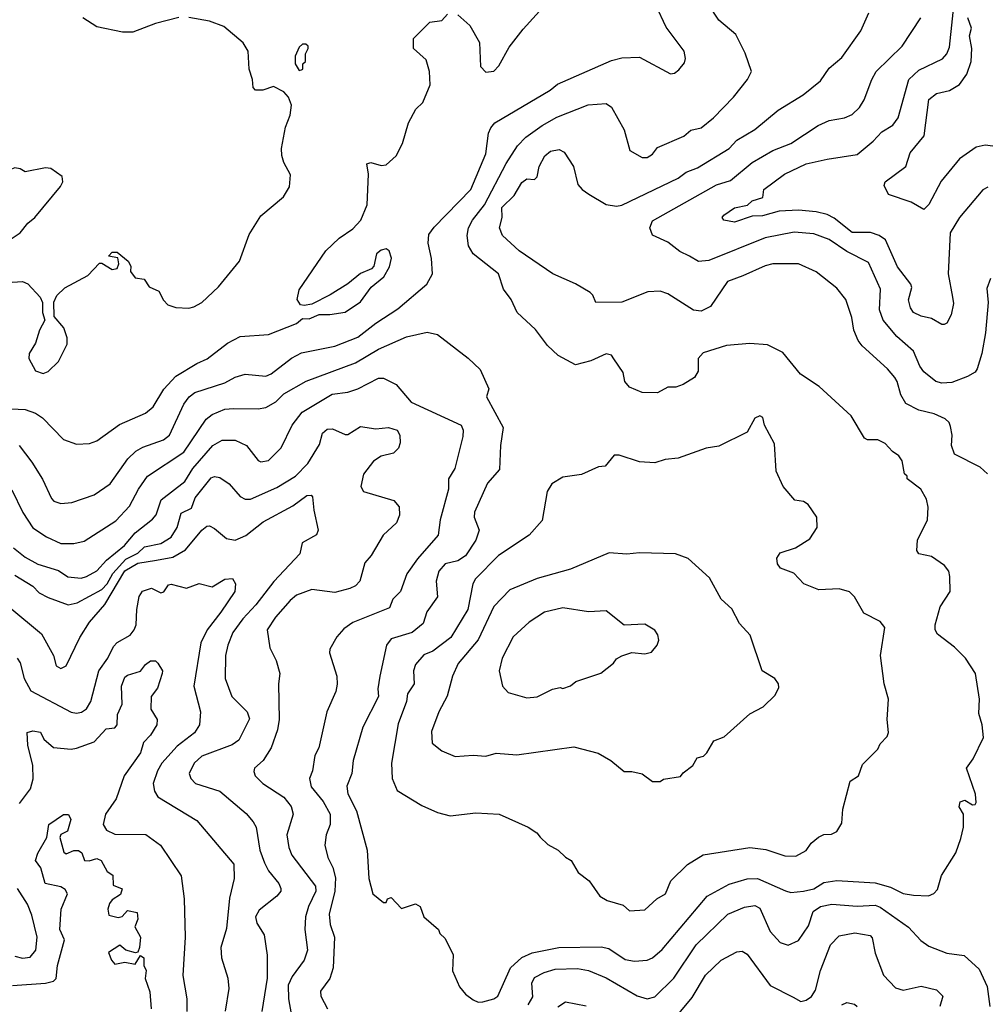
# Model space of a CAD drawing. Extents: x 1793424 to 1900092, y 321114 to 470632.
# Tile 95 of 256: x 1843404 to 1847183, y 413323 to 417168. Entities that reach past the tile are written whole.
import ezdxf

# ---------------------------------------------------------------- set-up
doc = ezdxf.new("R2010")
doc.units = 0

msp = doc.modelspace()

# ---------------------------------------------------------------- linework, layer by layer
at = {"layer": '0CON05XD'}
for points in [[(1847185, 416513.3), (1847165, 416503.3), (1847074.4, 416395.6), (1847038, 416335), (1847030, 416175), (1847047.5, 416085), (1847050.5, 416059.5), (1847042, 416015), (1847025, 415982.5), (1847015, 415977.5), (1847005, 415977.5), (1846965, 416001.2), (1846925, 416010), (1846895, 416024), (1846882.4, 416042.4), (1846875.8, 416074.2), (1846887.7, 416122.3), (1846884.2, 416135), (1846832.6, 416202.6), (1846785, 416308.6), (1846761.2, 416325), (1846726.6, 416336.6), (1846655, 416337.3), (1846585, 416393.5), (1846557.6, 416407.6), (1846515, 416418.2), (1846445.6, 416424.4), (1846370.4, 416419.6), (1846305, 416402.2), (1846265, 416401.2), (1846195, 416376.7), (1846153.3, 416385), (1846147.5, 416395), (1846153.3, 416405), (1846195, 416433.8), (1846246.4, 416443.6), (1846265, 416460), (1846306, 416474), (1846310, 416505), (1846391.2, 416565), (1846475, 416605.6), (1846557.1, 416622.9), (1846675, 416641.4), (1846737, 416693), (1846770.6, 416729.4), (1846813.7, 416756.3), (1846835.5, 416784.5), (1846876.9, 416935), (1846915, 416971.1), (1847008, 417015), (1847025.4, 417034.6), (1847035, 417060), (1847065.4, 417345)], [(1845115, 417187.5), (1845162.5, 417145), (1845199.5, 417079.5), (1845203.3, 416985), (1845225, 416963.3), (1845255, 416967.5), (1845275, 416987.5), (1845315, 417060), (1845369.7, 417130.3), (1845536, 417315)], [(1843401.2, 415505), (1843450.7, 415440.7), (1843493.4, 415373.4), (1843528.3, 415298.3), (1843537.5, 415287.5), (1843565, 415279.2), (1843606.8, 415283.2), (1843695, 415312.9), (1843757.5, 415355), (1843826.3, 415453.7), (1843857.6, 415482.4), (1843885, 415498.9), (1843965, 415526.7), (1843989.4, 415545), (1844045, 415667.1), (1844065.7, 415695), (1844088, 415712), (1844205, 415749.5), (1844245, 415771.4), (1844285, 415784.3), (1844365, 415775.7), (1844385.4, 415784.6), (1844465, 415845.6), (1844505, 415866.7), (1844635, 415892.7), (1844725, 415928.2), (1844795, 415983.1), (1844881.1, 416038.9), (1844993.8, 416135), (1845015.8, 416175), (1845011.9, 416235), (1844999.2, 416295), (1845001.2, 416328.8), (1845022.3, 416357.7), (1845165.5, 416505), (1845224.1, 416644.1), (1845234.2, 416725), (1845244, 416745), (1845260, 416765), (1845475, 416892.5), (1845504.3, 416915.7), (1845715, 417008.1), (1845755, 417019.2), (1845825, 417021.2), (1845945, 416956.7), (1845960.7, 416959.3), (1845978, 416972), (1846000, 417000), (1846003.8, 417016.2), (1845999.2, 417045), (1845928.8, 417138.8), (1845888, 417225)], [(1844982.5, 413665), (1845040, 413615), (1845045, 413600), (1845065, 413580), (1845096.4, 413516.4), (1845093.6, 413453.6), (1845121.2, 413391.2), (1845145, 413363.3), (1845175, 413341.2), (1845195, 413332), (1845212.3, 413332.3), (1845255, 413344.2), (1845271.2, 413355), (1845320.8, 413465), (1845364.6, 413505.4), (1845405, 413523.5), (1845510, 413545), (1845675, 413548.1), (1845705, 413540.6), (1845768.3, 413498.3), (1845805, 413491.4), (1845855, 413495.7), (1845875, 413504.3), (1845913, 413537), (1846088.8, 413745), (1846175, 413792.2), (1846245, 413813.1), (1846285, 413814.3), (1846395, 413765.6), (1846415, 413760), (1846465, 413764.3), (1846505, 413774.4), (1846545, 413798.1), (1846595, 413806.7), (1846745, 413797.5), (1846805, 413780), (1846855, 413756), (1846895, 413748.8), (1846953, 413747), (1846973.6, 413756.4), (1846988.3, 413771.7), (1847004.1, 413825.9), (1847060, 413915), (1847079.3, 413970.7), (1847090, 414015), (1847090, 414065), (1847073.6, 414093.6), (1847076.4, 414113.6), (1847095, 414120), (1847125, 414102.5), (1847136.1, 414103.9), (1847139.3, 414110.7), (1847136.4, 414143.6), (1847102, 414245), (1847128.3, 414281.7), (1847167.5, 414365), (1847162.5, 414415), (1847149.3, 414459.3), (1847152.5, 414515), (1847137.5, 414615), (1847097.5, 414675), (1847055, 414717.5), (1846988.3, 414768.3), (1846978.8, 414785), (1846978.8, 414805), (1846998.8, 414875), (1847037.5, 414935), (1847036.1, 414993.9), (1847033.3, 415015), (1847016.4, 415036.4), (1846965, 415072), (1846915, 415082.5), (1846907.5, 415095), (1846910, 415135), (1846950, 415215), (1846952, 415265), (1846945.8, 415295.8), (1846923.3, 415335), (1846870, 415375), (1846870, 415385), (1846860, 415395), (1846850, 415445), (1846837.5, 415465), (1846812.3, 415482.3), (1846783.6, 415513.6), (1846755, 415526.7), (1846715, 415527.5), (1846703.6, 415533.6), (1846651.2, 415621.2), (1846526.7, 415735), (1846453.1, 415783.1), (1846385, 415868), (1846325, 415898), (1846255, 415903.1), (1846164.5, 415895.5), (1846072.7, 415867.3), (1846053.8, 415845), (1846053.8, 415795), (1846039.5, 415770.5), (1845995, 415743.3), (1845966.4, 415733.6), (1845935, 415732.5), (1845895, 415711.2), (1845835, 415712), (1845785, 415732.5), (1845766.7, 415755), (1845760.7, 415790.7), (1845723.9, 415843.9), (1845715, 415857.5), (1845695, 415862.5), (1845635, 415836), (1845575, 415820), (1845507, 415857), (1845465.8, 415895.8), (1845418.3, 415958.3), (1845346.2, 416025), (1845323.3, 416075), (1845293.8, 416115), (1845273.3, 416175), (1845175, 416254), (1845156.7, 416285), (1845151.1, 416325), (1845156.9, 416355), (1845172.5, 416385), (1845219.5, 416445), (1845303.8, 416606.2), (1845348.1, 416675), (1845380.5, 416709.5), (1845445, 416754.4), (1845502.1, 416787.9), (1845624.5, 416835.5), (1845695, 416841.2), (1845715.8, 416825.8), (1845765, 416737.5), (1845787, 416657), (1845835, 416630), (1845855, 416630), (1845875, 416643.3), (1845895, 416668.8), (1845997.4, 416712.6), (1846025, 416736), (1846065, 416745.8), (1846113.3, 416785), (1846191.2, 416865), (1846246.2, 416935), (1846262.5, 416965), (1846237.3, 417037.3), (1846200.7, 417110.7), (1846135, 417166.7), (1846090.9, 417230.9)], [(1843345, 415649.4), (1843425, 415645.7), (1843465, 415630.8), (1843492.6, 415612.6), (1843575, 415528.8), (1843625, 415510), (1843676.4, 415513.6), (1843705, 415523.3), (1843793, 415587), (1843895, 415632), (1843925, 415656.2), (1843966.9, 415725), (1844013.9, 415776.1), (1844095, 415825.6), (1844136.2, 415843.8), (1844216, 415905), (1844265, 415931.4), (1844375, 415938), (1844485, 415981.2), (1844508.3, 416001.7), (1844535, 416000), (1844573.6, 416016.4), (1844615, 416016.2), (1844675, 416026), (1844734.3, 416065.7), (1844776.1, 416123.9), (1844825.8, 416164.2), (1844847.7, 416202.3), (1844856.1, 416236.1), (1844846.7, 416265), (1844835, 416272.5), (1844815, 416267.5), (1844797, 416253), (1844786.7, 416205), (1844777.5, 416195), (1844735, 416176.7), (1844685, 416136.7), (1844615.9, 416094.1), (1844545, 416057.5), (1844515, 416052.5), (1844500, 416055), (1844487.5, 416075), (1844495, 416112.5), (1844600, 416265), (1844651.2, 416315), (1844705, 416351.2), (1844736.2, 416385), (1844761.2, 416445), (1844766, 416565), (1844760, 416605), (1844775, 416610), (1844815, 416599.2), (1844835, 416601.2), (1844874.1, 416635.9), (1844898.8, 416685), (1844922.5, 416765), (1844951.2, 416818.8), (1844978.8, 416845), (1845006.4, 416913.6), (1845003.8, 416965), (1844991.7, 417011.7), (1844942.5, 417055), (1844942.5, 417095), (1845005, 417158.8), (1845052.5, 417165), (1845075, 417190)], [(1843495, 415786.2), (1843515, 415793.8), (1843555, 415833.8), (1843588.8, 415901.2), (1843588.8, 415925), (1843576.7, 415965), (1843538.3, 416008.3), (1843537.5, 416065), (1843549.3, 416090.7), (1843579.5, 416120.5), (1843670.5, 416169.5), (1843715, 416217.5), (1843725, 416217.5), (1843765, 416192.9), (1843784, 416196), (1843791.2, 416215), (1843787.5, 416237.5), (1843750, 416245), (1843765, 416260), (1843785, 416260), (1843827.5, 416225), (1843837.5, 416205), (1843836.7, 416185), (1843855, 416160), (1843890, 416155), (1843910, 416125), (1843947.7, 416107.7), (1843965, 416072.5), (1843982.5, 416055), (1844013.6, 416043.6), (1844065, 416041.2), (1844083.9, 416046.1), (1844115, 416063.3), (1844180, 416125), (1844262.5, 416225), (1844300.5, 416329.5), (1844345, 416402.5), (1844433.9, 416476.1), (1844457.5, 416515), (1844461.7, 416561.7), (1844435, 416610), (1844427, 416637), (1844426.7, 416665), (1844442.3, 416747.7), (1844460, 416795), (1844465.8, 416834.2), (1844453.8, 416865), (1844435, 416886.7), (1844395, 416907.5), (1844353, 416893), (1844325, 416892.5), (1844315, 416902.5), (1844312.5, 416935), (1844300, 416975), (1844296.2, 417045), (1844277.1, 417077.1), (1844201.2, 417141.2), (1844145, 417162), (1844065, 417176)], [(1844025, 417176), (1843933.6, 417153.6), (1843845, 417118.8), (1843805, 417118.8), (1843705, 417140), (1843650, 417175)], [(1847184.1, 415394.1), (1847155, 415421.2), (1847055, 415471.2), (1847042.9, 415505), (1847045.7, 415545), (1847039.7, 415579.7), (1847033.8, 415595), (1847018.8, 415608.8), (1846975, 415629.2), (1846915, 415642.5), (1846865, 415668.8), (1846845, 415703.3), (1846831.4, 415755), (1846821.3, 415771.3), (1846793.8, 415805), (1846694, 415895), (1846679.2, 415915), (1846661.4, 415955), (1846654, 416005), (1846630, 416075), (1846595, 416120), (1846515, 416183.8), (1846445, 416214), (1846345, 416214.2), (1846315, 416207.1), (1846228, 416168), (1846168.8, 416145), (1846101.7, 416048.3), (1846065, 416030), (1846035, 416033.8), (1845935, 416097.5), (1845905, 416107.5), (1845857.5, 416105), (1845755, 416064.3), (1845653.6, 416063.6), (1845642.4, 416092.4), (1845632.2, 416102.2), (1845575, 416136.9), (1845486.2, 416175), (1845354.2, 416265), (1845290, 416325), (1845277.5, 416355), (1845287.8, 416395), (1845287.3, 416435), (1845335, 416482), (1845365, 416531.9), (1845385, 416546), (1845415, 416544.2), (1845425, 416553.8), (1845432.5, 416595), (1845455, 416635.8), (1845477.5, 416655), (1845510.5, 416660.5), (1845530, 416650), (1845566.2, 416595), (1845584, 416525), (1845600, 416505), (1845626.9, 416486.9), (1845695, 416446), (1845735, 416440), (1845755, 416443.3), (1845975, 416548.5), (1846007.4, 416572.6), (1846050.9, 416589.1), (1846175, 416664.4), (1846205, 416696.9), (1846275, 416739.2), (1846365.7, 416814.3), (1846463.8, 416875), (1846531.2, 416928.8), (1846565, 416978.8), (1846615, 417020), (1846688.8, 417125), (1846720, 417195)], [(1847195, 416157.5), (1847181.2, 416118.8), (1847185.8, 416064.2), (1847175.8, 415945), (1847162, 415865), (1847144, 415805), (1847135, 415791.2), (1847105.8, 415774.2), (1847045, 415750.6), (1847005, 415748.9), (1846982, 415755), (1846935, 415792.5), (1846919.4, 415815), (1846895, 415874), (1846830.2, 415930.2), (1846776.9, 415995), (1846762.5, 416035), (1846765.4, 416115.4), (1846719.3, 416219.3), (1846635, 416262.5), (1846565, 416309.5), (1846505, 416331.1), (1846428.3, 416338.3), (1846315, 416316.4), (1846095, 416227.8), (1846055, 416223.1), (1846020, 416245), (1845982.7, 416262.7), (1845935, 416298.8), (1845875, 416327.1), (1845864.7, 416355), (1845875, 416382.5), (1846125, 416523.3), (1846180.5, 416539.5), (1846265, 416610), (1846345, 416656.9), (1846416, 416685), (1846522, 416755), (1846565, 416774.3), (1846625.6, 416784.4), (1846655, 416798), (1846683.8, 416825), (1846702, 416855), (1846731.4, 416935), (1846748.6, 416965), (1846850, 417065), (1846923.8, 417175)], [(1847205, 416674.3), (1847175, 416678.1), (1847139.8, 416670.2), (1847075, 416624.3), (1847002.4, 416537.6), (1846955, 416446.2), (1846935, 416426.7), (1846885, 416455.8), (1846797.5, 416485), (1846780.7, 416520.7), (1846783.8, 416535), (1846865.3, 416594.7), (1846881.4, 416648.6), (1846936.9, 416715), (1846955, 416855.8), (1846985, 416879.4), (1847035, 416891.9), (1847074.6, 416915.4), (1847103.5, 416955), (1847119.6, 417005), (1847122.1, 417055), (1847113.4, 417105), (1847121.2, 417135), (1847106.7, 417175)], [(1844495, 416970), (1844505, 416972.5), (1844510, 416975), (1844510, 416995), (1844520, 417005), (1844520, 417035), (1844530, 417055), (1844530, 417065), (1844521.7, 417071.7), (1844508.3, 417071.7), (1844495, 417060), (1844480, 417025), (1844480, 416995), (1844495, 416970)], [(1843325, 416298.8), (1843355, 416302), (1843405, 416336.2), (1843435, 416373.3), (1843463.3, 416395), (1843563.6, 416516.4), (1843572.5, 416535), (1843570, 416555), (1843525, 416586.7), (1843505, 416590), (1843425, 416573.3), (1843405.9, 416585.9), (1843385, 416590), (1843365, 416582), (1843275, 416576.2), (1843222.5, 416545), (1843212.5, 416525), (1843219.3, 416509.3), (1843245, 416482.5), (1843275, 416470), (1843287, 416447), (1843286.7, 416355), (1843293.9, 416323.9), (1843325, 416298.8)], [(1843355, 416142), (1843415, 416146), (1843435.9, 416135.9), (1843483.3, 416085), (1843493, 416063), (1843493.3, 416025), (1843502.5, 415995), (1843481.2, 415955), (1843466, 415905), (1843440.8, 415865), (1843439.2, 415845), (1843465, 415796.7), (1843495, 415786.2)], [(1843372.6, 415332.6), (1843416.2, 415243.8), (1843455, 415184.3), (1843508, 415148), (1843565, 415123.1), (1843615, 415122.9), (1843655, 415132), (1843779.4, 415210.6), (1843832.2, 415267.8), (1843867.8, 415335), (1843903.1, 415385), (1844045, 415478.9), (1844131.5, 415608.5), (1844155, 415625.6), (1844205, 415646.5), (1844239.1, 415649.1), (1844335, 415648.1), (1844365, 415653.1), (1844403.8, 415676.2), (1844435, 415706.7), (1844523.1, 415756.9), (1844715, 415827.5), (1844805, 415881.1), (1844915, 415929.2), (1844995, 415948), (1845035, 415938.8), (1845155.6, 415845.6), (1845202.3, 415802.3), (1845236.1, 415726.1), (1845226.7, 415695), (1845292.5, 415575), (1845281.9, 415505), (1845278.3, 415411.7), (1845231.3, 415358.7), (1845180, 415245), (1845178.6, 415225), (1845198.1, 415175), (1845185.6, 415135), (1845145.3, 415074.7), (1845114.7, 415055.3), (1845065, 415043.1), (1845041.4, 415015), (1845030, 414975), (1845035.6, 414914.4), (1844994.5, 414855.5), (1844979.3, 414810.7), (1844936.2, 414775), (1844855, 414750), (1844836.9, 414725), (1844810, 414605), (1844802.9, 414555), (1844805.6, 414525), (1844744.4, 414405), (1844705.6, 414275), (1844701.4, 414225), (1844681.4, 414175), (1844685.6, 414145), (1844718.9, 414078.9), (1844761.2, 413925), (1844767.5, 413815), (1844782.5, 413755), (1844825, 413720), (1844835, 413720), (1844840, 413735), (1844855, 413740), (1844895, 413697.5), (1844950, 413715), (1844967.5, 413705), (1844982.5, 413665)], [(1843379.4, 415105), (1843425, 415069.4), (1843475, 415041.5), (1843555, 415016.9), (1843591.7, 414991.7), (1843643.2, 414986.8), (1843665, 414993.3), (1843705, 415015.6), (1843743.1, 415056.9), (1843813.3, 415115), (1843855, 415164.5), (1843923, 415217), (1843936.7, 415235), (1843956.9, 415293.1), (1844048.5, 415365), (1844079.6, 415415), (1844158.6, 415505), (1844195, 415525.6), (1844245, 415525.5), (1844289.2, 415505), (1844335, 415446.2), (1844345, 415441.2), (1844375, 415446), (1844425, 415496.7), (1844468.6, 415585), (1844507.1, 415635), (1844624, 415705), (1844685, 415713.3), (1844725, 415726.9), (1844805, 415768.6), (1844825, 415767.5), (1844873.9, 415743.9), (1844933.3, 415675), (1845127.5, 415585), (1845136, 415565), (1845135, 415540), (1845103.8, 415415), (1845078, 415375), (1845079.2, 415335), (1845045.8, 415215), (1845038, 415155), (1844957.4, 415062.6), (1844916.4, 415003.6), (1844891.4, 414935), (1844860.8, 414905), (1844848.3, 414871.7), (1844705, 414814.3), (1844670.3, 414789.7), (1844642.5, 414757.5), (1844615, 414710), (1844613.3, 414695), (1844642, 414605), (1844643.8, 414573.8), (1844638, 414545), (1844603.8, 414465), (1844572, 414325), (1844556, 414295), (1844548, 414235), (1844535.7, 414204.3), (1844542.2, 414172.2), (1844588.9, 414115), (1844616.5, 414065), (1844616.5, 414025), (1844600.6, 413985), (1844595.6, 413945), (1844606.8, 413896.8), (1844626.9, 413856.9), (1844636.7, 413816.7), (1844634.2, 413765), (1844612.5, 413675), (1844616.4, 413635), (1844632.7, 413585), (1844628.5, 413465), (1844615, 413423.8), (1844578.8, 413375), (1844580, 413355), (1844605.7, 413305.7)], [(1845785, 413687.5), (1845845, 413692.5), (1845892.5, 413735), (1845926.7, 413755), (1845947.5, 413805), (1846011.5, 413868.5), (1846073.4, 413906.6), (1846255, 413935.7), (1846317.9, 413927.9), (1846392.3, 413902.3), (1846435, 413902), (1846475, 413923.3), (1846495, 413952.5), (1846523.9, 413976.1), (1846545, 413986.7), (1846575, 413987.5), (1846595, 413997.5), (1846615, 414030), (1846618.8, 414085), (1846647.5, 414195), (1846680, 414215), (1846695, 414260), (1846755, 414320), (1846765, 414340), (1846791.7, 414368.3), (1846797.5, 414385), (1846792.5, 414435), (1846797.5, 414515), (1846780, 414575), (1846766.2, 414685), (1846782.5, 414795), (1846765, 414817.5), (1846700.7, 414850.7), (1846664.1, 414914.1), (1846645, 414933.8), (1846605, 414946), (1846525, 414942), (1846466.7, 414965), (1846427.3, 415007.3), (1846375, 415026.2), (1846363.4, 415043.4), (1846360.8, 415065), (1846373.4, 415086.6), (1846434.2, 415105.8), (1846489.5, 415140.5), (1846518.8, 415185), (1846516.7, 415225), (1846483.3, 415275), (1846465, 415286.2), (1846431.7, 415291.7), (1846386.2, 415345), (1846358.8, 415405), (1846351.7, 415511.7), (1846313.3, 415585), (1846306, 415615), (1846295, 415621.2), (1846275, 415612.5), (1846245, 415557.5), (1846135, 415502), (1846085, 415494.2), (1845975, 415456), (1845925, 415450), (1845885, 415437.5), (1845825, 415441.2), (1845745, 415467.5), (1845725, 415467.5), (1845690, 415425), (1845665, 415422.5), (1845598.3, 415391.7), (1845525, 415381.2), (1845482.5, 415355), (1845463.8, 415325), (1845445, 415212.5), (1845393.3, 415155), (1845274.2, 415075), (1845184.2, 414985), (1845173.1, 414965), (1845154.6, 414865.4), (1845088.1, 414755), (1845017.4, 414702.6), (1844982.8, 414687.2), (1844950.3, 414649.7), (1844942.5, 414625), (1844944.3, 414575), (1844918.6, 414535), (1844914.4, 414505), (1844882, 414418), (1844855.8, 414265), (1844858, 414205), (1844878.3, 414158.3), (1844975, 414098.8), (1845035, 414072), (1845085, 414058.8), (1845185, 414071.2), (1845276.1, 414066.1), (1845390, 414015), (1845423, 413993), (1845436.4, 413976.4), (1845467, 413947), (1845507.5, 413925), (1845535, 413897.5), (1845557.5, 413885), (1845585, 413837.5), (1845627.5, 413805), (1845670, 413745), (1845698.3, 413728.3), (1845760.7, 413710.7), (1845785, 413687.5)], [(1843385, 414999.4), (1843455.3, 414955.3), (1843480.2, 414930.2), (1843515, 414911.9), (1843592.7, 414882.7), (1843628.6, 414891.4), (1843725, 414943.2), (1843745.2, 414965), (1843767.4, 415005), (1843818.9, 415061.1), (1843864.6, 415085), (1843890.8, 415109.2), (1843955, 415122.7), (1843995, 415147.8), (1844018.8, 415185), (1844035, 415240.8), (1844075, 415260.6), (1844088.9, 415301.1), (1844151.2, 415378.8), (1844165, 415384.4), (1844185, 415380.6), (1844222.5, 415355), (1844265, 415305.8), (1844285, 415295.8), (1844305, 415295.7), (1844408.7, 415341.3), (1844480.6, 415385), (1844528.8, 415435), (1844575, 415508.8), (1844586.5, 415553.5), (1844605, 415568.6), (1844625, 415570.6), (1844675, 415547.5), (1844685, 415547.5), (1844735, 415580), (1844795, 415570), (1844844.5, 415575.5), (1844878, 415565), (1844888, 415545), (1844890, 415515), (1844883.8, 415495), (1844864.2, 415475.8), (1844815, 415464), (1844785, 415444), (1844747, 415393), (1844736.2, 415345), (1844746.2, 415326.2), (1844865, 415290), (1844885.5, 415265.5), (1844887, 415233), (1844875, 415203.3), (1844823.3, 415155), (1844776, 415075), (1844752.4, 415047.6), (1844732, 414975), (1844715, 414957.5), (1844693.3, 414946.7), (1844635, 414931.4), (1844545, 414943.3), (1844485, 414920.6), (1844459.5, 414900.5), (1844402.9, 414835), (1844370.8, 414785), (1844381.2, 414715), (1844406, 414665), (1844419.2, 414615), (1844414.2, 414575), (1844416.9, 414435), (1844410.6, 414395), (1844385.7, 414325), (1844354.6, 414275.4), (1844321.2, 414245), (1844318.3, 414231.7), (1844324, 414215), (1844352.9, 414185), (1844435, 414132), (1844464, 414095), (1844472.5, 414065), (1844447.1, 413985), (1844454.4, 413935), (1844467.1, 413905), (1844558.8, 413785), (1844560.9, 413765), (1844532.2, 413705), (1844520.6, 413665), (1844516.9, 413615), (1844528.1, 413535), (1844514.5, 413495.5), (1844468.2, 413431.8), (1844452.6, 413397.4), (1844453.3, 413345), (1844464.3, 413285.7)], [(1843365, 414872), (1843489.3, 414769.3), (1843536, 414685), (1843546.7, 414645), (1843565, 414633.8), (1843585.6, 414644.4), (1843639.2, 414755), (1843675.8, 414815), (1843736.1, 414883.9), (1843815, 415016.1), (1843865, 415046), (1843937.9, 415057.9), (1844001.5, 415068.5), (1844051.9, 415098.1), (1844115, 415174), (1844135, 415190), (1844145, 415191.2), (1844165, 415181.2), (1844212, 415142), (1844245, 415135.6), (1844286.7, 415153.3), (1844355, 415207.5), (1844470.9, 415269.1), (1844525, 415310), (1844541.7, 415311.7), (1844547.5, 415305), (1844552.3, 415252.3), (1844570, 415175), (1844563.6, 415156.4), (1844507.5, 415125), (1844498.3, 415081.7), (1844396.1, 414973.9), (1844326.4, 414883.6), (1844275, 414828.6), (1844236.7, 414775), (1844216.9, 414725), (1844207.8, 414685), (1844206, 414595), (1844232.5, 414525), (1844292, 414465), (1844301.7, 414438.3), (1844260, 414355), (1844233.7, 414336.3), (1844115, 414291.5), (1844085.7, 414265), (1844065.8, 414225), (1844072.5, 414205), (1844090, 414185), (1844185, 414155.6), (1844288.7, 414068.7), (1844316, 414035), (1844327.5, 414015), (1844342.2, 413925), (1844360, 413875), (1844375, 413844), (1844416, 413795), (1844424, 413775), (1844423.8, 413765), (1844408, 413745), (1844339.3, 413690.7), (1844324.4, 413665), (1844330.2, 413640.2), (1844358, 413595), (1844370.8, 413515), (1844370.6, 413425), (1844349.4, 413295)], [(1845905, 414192.5), (1845918.3, 414201.7), (1845985, 414212.5), (1845995, 414227.5), (1846032.5, 414255), (1846050, 414285), (1846075, 414292.5), (1846087.5, 414305), (1846115, 414352.5), (1846155, 414367.5), (1846255, 414457.5), (1846307.5, 414485), (1846355, 414530), (1846369.3, 414560.7), (1846367.5, 414575), (1846352.5, 414595), (1846303.3, 414625), (1846256.2, 414765), (1846215, 414810), (1846185, 414867.5), (1846143.3, 414905), (1846098.3, 414988.3), (1846015, 415063.8), (1845965, 415082), (1845825, 415086.2), (1845775, 415081.2), (1845706.4, 415086.4), (1845555, 415022), (1845425, 414985.7), (1845318.7, 414941.3), (1845255, 414876), (1845195, 414745.8), (1845116.6, 414653.4), (1845094.3, 414605), (1845073.2, 414526.8), (1845040.6, 414465), (1845011.7, 414388.3), (1845015, 414342.5), (1845053, 414313), (1845105, 414291.2), (1845175, 414296.2), (1845225, 414292), (1845265, 414303.3), (1845345, 414296.7), (1845568.3, 414328.3), (1845663.6, 414303.6), (1845712.5, 414275), (1845765, 414232.5), (1845795, 414232.5), (1845835, 414222.5), (1845875, 414193.3), (1845905, 414192.5)], [(1843393.3, 414675), (1843405, 414656.7), (1843421.4, 414595), (1843446.7, 414546.7), (1843605, 414464.2), (1843625, 414460), (1843645, 414464.4), (1843665, 414477.5), (1843682.2, 414505), (1843712.2, 414625), (1843748.6, 414675), (1843770.2, 414719.8), (1843785, 414736), (1843835, 414764), (1843851.4, 414785), (1843858.9, 414805), (1843861.1, 414865), (1843870.6, 414915), (1843883.1, 414936.9), (1843918.6, 414948.6), (1843955, 414929.5), (1843966.8, 414933.2), (1843985, 414961.2), (1843995.7, 414964.3), (1844055, 414948.6), (1844105, 414966.9), (1844155, 414953.6), (1844205, 414983.8), (1844235, 414986.2), (1844246.7, 414965), (1844243.8, 414935), (1844188.9, 414855), (1844135.5, 414785), (1844110.6, 414735), (1844084.4, 414565), (1844110, 414465), (1844105.8, 414415), (1844086.3, 414383.7), (1844018.5, 414331.5), (1843958.9, 414265), (1843941.5, 414235), (1843925.6, 414185), (1843930, 414155), (1843943.4, 414133.4), (1844095, 414041.2), (1844239.7, 413869.7), (1844242, 413815), (1844222.7, 413737.3), (1844210.9, 413619.1), (1844189.2, 413545), (1844192.5, 413505), (1844217.1, 413425), (1844220, 413385), (1844206, 413296)], [(1845385, 414520), (1845425, 414524), (1845485, 414553.3), (1845515, 414560), (1845525, 414556.7), (1845555, 414566.7), (1845576.1, 414583.9), (1845673.9, 414616.1), (1845722.5, 414655), (1845735, 414672.5), (1845755, 414683.3), (1845795, 414696.7), (1845845, 414691.2), (1845871.2, 414698.8), (1845893.3, 414725), (1845900, 414745), (1845896.1, 414766.1), (1845883.9, 414783.9), (1845845, 414808), (1845765, 414803.8), (1845695, 414859.2), (1845625.8, 414855.8), (1845525, 414870.8), (1845453.3, 414855), (1845394, 414815), (1845331.7, 414758.3), (1845288, 414675), (1845276.2, 414625), (1845290, 414565), (1845311.2, 414541.2), (1845385, 414520)], [(1843402.5, 414107.5), (1843445.5, 414164.5), (1843456.6, 414203.4), (1843455.6, 414255), (1843435.8, 414335), (1843433.3, 414385), (1843455, 414391.1), (1843485, 414386), (1843498.3, 414358.3), (1843536.2, 414326.2), (1843605, 414319.2), (1843625, 414323.8), (1843695, 414348.5), (1843740.9, 414399.1), (1843775, 414403.3), (1843784.4, 414415), (1843785.4, 414455), (1843804.4, 414495), (1843800.9, 414565), (1843815, 414600), (1843825, 414608.5), (1843875, 414624.4), (1843895, 414650), (1843915, 414663.8), (1843933.9, 414663.9), (1843943.3, 414655), (1843961.2, 414625), (1843960, 414615), (1843941.8, 414558.2), (1843917.5, 414525), (1843916.2, 414475), (1843941.2, 414435), (1843938.8, 414415), (1843915, 414374), (1843887.5, 414345), (1843875.6, 414305), (1843811.9, 414215), (1843781.1, 414125), (1843739.4, 414065), (1843730, 414025), (1843742.6, 414002.6), (1843775, 413987.8), (1843896.6, 413986.6), (1843953.9, 413943.9), (1844033.8, 413825), (1844045.8, 413735), (1844050, 413585), (1844040.6, 413435), (1844057.1, 413345), (1844057.1, 413295)], [(1843375, 413396), (1843505, 413406), (1843536, 413414), (1843545.8, 413424.2), (1843551.9, 413475), (1843578.8, 413575), (1843560.8, 413615), (1843566, 413695), (1843590, 413755), (1843581.7, 413771.7), (1843565, 413781.2), (1843503.8, 413795), (1843485.9, 413855.9), (1843466, 413885), (1843475, 413913.3), (1843510, 413975), (1843518, 414025), (1843575, 414064.2), (1843595, 414064), (1843603.1, 414045), (1843590.8, 413999.2), (1843565, 413985.8), (1843560, 413975), (1843576.7, 413916.7), (1843585, 413910.6), (1843615, 413923.5), (1843633.1, 413923.1), (1843645.8, 413915), (1843656.7, 413885), (1843675, 413882.9), (1843705, 413892.3), (1843721.5, 413885), (1843745, 413842), (1843766.9, 413826.9), (1843768.3, 413788.3), (1843803.8, 413773.8), (1843797.7, 413752.3), (1843765, 413731.2), (1843755, 413716.2), (1843747.8, 413695), (1843751.4, 413671.4), (1843788, 413662), (1843803.9, 413666.1), (1843825, 413689.2), (1843862, 413682), (1843865.7, 413655), (1843853.3, 413625), (1843875.7, 413585.7), (1843872.2, 413545), (1843865, 413526.7), (1843855.9, 413524.1), (1843818, 413535), (1843795, 413553.8), (1843751.2, 413525), (1843761.9, 413495), (1843775, 413480), (1843815, 413487.8), (1843855, 413480), (1843875, 413513.3), (1843888, 413505), (1843888.8, 413475), (1843897.1, 413455), (1843893.5, 413423.5), (1843912, 413372), (1843917.1, 413305)], [(1843385, 413510.5), (1843415, 413503.5), (1843445, 413506.9), (1843467.3, 413535), (1843472.3, 413585), (1843451.8, 413671.8), (1843433.7, 413713.7), (1843395.7, 413775)], [(1845389.6, 413320.4), (1845407.6, 413352.4), (1845403.6, 413405), (1845415, 413428.1), (1845452.3, 413447.7), (1845495, 413460.9), (1845582.8, 413462.8), (1845625.5, 413455.5), (1845695, 413426.7), (1845815, 413356), (1845855, 413344), (1845885, 413352), (1845958.9, 413425), (1846045.6, 413555), (1846169.4, 413675), (1846235, 413702.9), (1846275, 413709.1), (1846295, 413698.6), (1846335, 413608), (1846374.5, 413564.5), (1846405, 413554.2), (1846445, 413572.5), (1846485, 413629.2), (1846502.5, 413685), (1846532, 413705), (1846575.9, 413714.1), (1846675, 413706.4), (1846745, 413710), (1846765, 413702.5), (1846875, 413624.3), (1846922.8, 413572.8), (1846955, 413550.6), (1847025, 413523.3), (1847093.1, 413513.1), (1847150.6, 413460.6), (1847182.4, 413392.4), (1847192.9, 413315)], [(1845935.7, 413235), (1846030.6, 413349.4), (1846082.6, 413437.4), (1846143.9, 413496.1), (1846205, 413528.1), (1846225, 413530.8), (1846245, 413518.8), (1846335, 413396), (1846425, 413351.4), (1846455, 413334.5), (1846475, 413338.9), (1846496.9, 413353.1), (1846512, 413378), (1846531.9, 413455), (1846570, 413555), (1846605, 413590), (1846665, 413602.5), (1846725, 413591.2), (1846733, 413583), (1846745, 413522.5), (1846777.3, 413437.3), (1846825, 413388), (1846855, 413378), (1846925, 413394.3), (1846985, 413380), (1847009.2, 413355), (1846998.2, 413315)], [(1845505, 413313.8), (1845535, 413332.5), (1845616.8, 413316.8)], [(1846615, 413321.2), (1846635, 413330), (1846663.9, 413323.9), (1846674.2, 413314.2)]]:
    msp.add_lwpolyline(points, dxfattribs=at)

doc.saveas('drawing.dxf')
